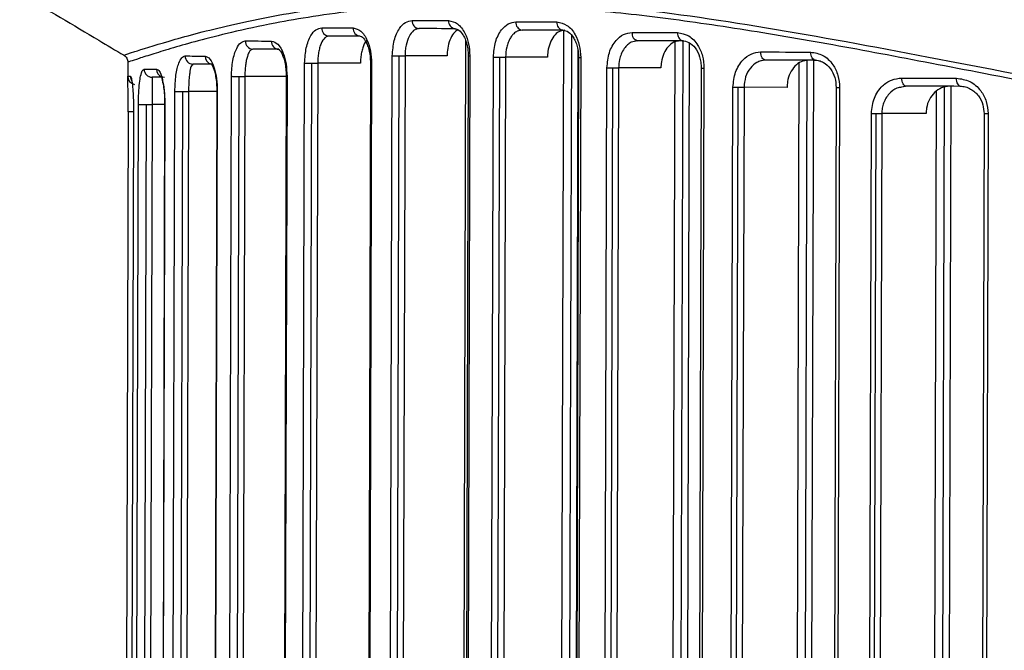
# Model space of a CAD drawing. Header units: millimetres. Extents: x -262 to 35, y 60 to 323.
# Tile 3 of 20: x -262 to -226, y 127 to 150. Entities that reach past the tile are written whole.
import ezdxf

# ---------------------------------------------------------------- set-up
doc = ezdxf.new("R2010")
doc.units = ezdxf.units.MM

msp = doc.modelspace()

# ---------------------------------------------------------------- linework, layer by layer
at = {"color": 7, "linetype": 'Continuous', "lineweight": 25}
for p, q in [((-247.201, 149.496), (-247.145, 149.52)), ((-243.428, 149.444), (-243.349, 149.468)), ((-250.412, 149.243), (-250.513, 149.214)), ((-250.492, 149.224), (-250.461, 149.248)), ((-243.307, 149.463), (-243.487, 149.42)), ((-241.884, 111.988), (-241.776, 149.446)), ((-241.59, 112.178), (-241.484, 149.259)), ((-253.204, 148.76), (-253.274, 148.734)), ((-253.261, 148.743), (-253.255, 148.765)), ((-245.484, 112.447), (-245.379, 149.053)), ((-239.057, 149.072), (-239.303, 149.011)), ((-239.196, 149.053), (-239.095, 149.077)), ((-237.794, 112.024), (-237.687, 149.024)), ((-237.501, 111.971), (-237.394, 149.067)), ((-237.17, 149.003), (-237.276, 112.034)), ((-248.182, 113.002), (-248.08, 148.517)), ((-247.929, 113.001), (-247.826, 148.517)), ((-247.614, 148.516), (-247.716, 113.001)), ((-246.067, 148.512), (-247.614, 148.516)), ((-245.292, 148.509), (-245.395, 112.994)), ((-245.232, 148.509), (-245.334, 112.994)), ((-245.292, 148.509), (-245.232, 148.509)), ((-244.468, 112.991), (-244.366, 148.466)), ((-244.233, 112.99), (-244.131, 148.465)), ((-243.919, 148.465), (-244.021, 112.99)), ((-242.377, 148.46), (-243.919, 148.465)), ((-241.261, 148.731), (-241.365, 112.707)), ((-241.236, 148.457), (-241.338, 112.982)), ((-241.156, 148.456), (-241.258, 112.982)), ((-241.236, 148.457), (-241.156, 148.456)), ((-257.802, 148.28), (-257.803, 147.729)), ((-255.438, 148.192), (-255.46, 148.214)), ((-255.407, 148.208), (-255.437, 148.176)), ((-251.406, 113.012), (-251.304, 148.245)), ((-251.137, 113.011), (-251.036, 148.245)), ((-250.823, 148.244), (-250.925, 113.01)), ((-249.252, 148.24), (-250.823, 148.244)), ((-248.883, 148.238), (-248.985, 113.004)), ((-248.84, 148.238), (-248.942, 113.004)), ((-248.883, 148.238), (-248.84, 148.238)), ((-240.291, 112.979), (-240.19, 148.075)), ((-240.075, 112.978), (-239.974, 148.075)), ((-239.762, 148.074), (-239.863, 112.977)), ((-238.209, 148.07), (-239.762, 148.074)), ((-236.728, 148.065), (-236.829, 112.969)), ((-236.626, 148.065), (-236.727, 112.968)), ((-234.355, 148.357), (-234.531, 148.334)), ((-234.512, 148.338), (-234.39, 148.363)), ((-233.229, 112.065), (-233.124, 148.244)), ((-232.936, 111.968), (-232.831, 148.353)), ((-232.603, 148.339), (-232.708, 111.981)), ((-257.803, 147.764), (-257.707, 147.763)), ((-257.803, 147.729), (-257.803, 147.764)), ((-256.908, 147.711), (-257.016, 147.748)), ((-256.906, 147.727), (-256.908, 147.696)), ((-254.094, 113.02), (-253.994, 147.763)), ((-253.813, 113.019), (-253.713, 147.762)), ((-253.5, 147.761), (-253.6, 113.018)), ((-251.98, 147.757), (-253.5, 147.761)), ((-251.98, 147.756), (-252.08, 113.014)), ((-251.951, 147.756), (-252.051, 113.014)), ((-251.98, 147.756), (-251.951, 147.756)), ((-235.658, 112.965), (-235.559, 147.361)), ((-235.465, 112.965), (-235.366, 147.36)), ((-235.154, 147.36), (-235.253, 112.964)), ((-233.572, 147.355), (-235.154, 147.36)), ((-231.765, 147.35), (-231.864, 112.954)), ((-231.639, 147.349), (-231.738, 112.954)), ((-229.368, 147.381), (-229.223, 147.405)), ((-229.194, 147.4), (-229.365, 147.363)), ((-227.891, 111.986), (-227.789, 147.358)), ((-227.557, 147.395), (-227.659, 111.942)), ((-256.171, 113.026), (-256.073, 147.21)), ((-255.88, 113.025), (-255.781, 147.21)), ((-255.569, 147.209), (-255.668, 113.025)), ((-254.529, 147.206), (-255.569, 147.209)), ((-254.529, 147.206), (-254.628, 113.021)), ((-254.514, 147.206), (-254.612, 113.021)), ((-254.529, 147.206), (-254.514, 147.206)), ((-228.184, 112.137), (-228.083, 147.212)), ((-257.51, 113.03), (-257.413, 146.728)), ((-257.212, 113.03), (-257.115, 146.727)), ((-256.903, 146.727), (-257, 113.029)), ((-256.448, 146.726), (-256.903, 146.727)), ((-256.448, 146.725), (-256.545, 113.027)), ((-256.442, 146.725), (-256.539, 113.027)), ((-257.787, 146.464), (-257.883, 113.032)), ((-257.592, 146.463), (-257.689, 113.031)), ((-257.591, 146.463), (-257.688, 113.031)), ((-257.591, 146.463), (-257.592, 146.463)), ((-230.566, 112.95), (-230.47, 146.403)), ((-230.397, 112.95), (-230.301, 146.403)), ((-230.089, 146.402), (-230.185, 112.949)), ((-228.461, 146.398), (-230.089, 146.402)), ((-226.331, 146.391), (-226.427, 112.938)), ((-226.179, 146.391), (-226.275, 112.938))]:
    msp.add_line(p, q, dxfattribs=at)
at = {"color": 7, "linetype": 'Continuous', "lineweight": 25, "flags": 128}
for points in [[(-250.677, 149.544), (-250.537, 149.543), (-250.396, 149.543), (-250.253, 149.542), (-250.109, 149.542), (-249.964, 149.541), (-249.817, 149.541), (-249.669, 149.541), (-249.52, 149.54)], [(-247.349, 149.815), (-247.185, 149.815), (-247.021, 149.814), (-246.856, 149.814), (-246.689, 149.813), (-246.522, 149.813), (-246.353, 149.812), (-246.183, 149.812), (-246.012, 149.811)], [(-245.769, 149.511), (-245.939, 149.511), (-246.109, 149.512), (-246.277, 149.512), (-246.443, 149.513), (-246.609, 149.513), (-246.774, 149.514), (-246.937, 149.514), (-247.1, 149.514)], [(-243.538, 149.764), (-243.353, 149.763), (-243.167, 149.762), (-242.981, 149.762), (-242.793, 149.761), (-242.604, 149.761), (-242.414, 149.76), (-242.223, 149.76), (-242.031, 149.759)], [(-249.261, 149.239), (-249.409, 149.24), (-249.556, 149.24), (-249.702, 149.241), (-249.847, 149.241), (-249.99, 149.242), (-250.132, 149.242), (-250.273, 149.242), (-250.412, 149.243)], [(-241.808, 149.458), (-241.999, 149.459), (-242.189, 149.46), (-242.378, 149.46), (-242.566, 149.461), (-242.753, 149.461), (-242.938, 149.462), (-243.123, 149.462), (-243.307, 149.463)], [(-239.267, 149.373), (-239.061, 149.372), (-238.855, 149.372), (-238.647, 149.371), (-238.438, 149.37), (-238.229, 149.37), (-238.018, 149.369), (-237.807, 149.368), (-237.594, 149.368)], [(-253.483, 149.061), (-253.368, 149.061), (-253.251, 149.06), (-253.134, 149.06), (-253.015, 149.06), (-252.894, 149.059), (-252.772, 149.059), (-252.648, 149.058), (-252.523, 149.058)], [(-252.249, 148.757), (-252.374, 148.758), (-252.497, 148.758), (-252.618, 148.758), (-252.738, 148.759), (-252.857, 148.759), (-252.974, 148.76), (-253.09, 148.76), (-253.204, 148.76)], [(-237.392, 149.067), (-237.604, 149.068), (-237.814, 149.069), (-238.023, 149.069), (-238.232, 149.07), (-238.44, 149.07), (-238.646, 149.071), (-238.852, 149.072), (-239.057, 149.072)], [(-255.696, 148.509), (-255.61, 148.509), (-255.523, 148.509), (-255.434, 148.508), (-255.343, 148.508), (-255.25, 148.508), (-255.156, 148.508), (-255.06, 148.507), (-254.963, 148.507)], [(-248.08, 148.517), (-248.057, 148.517), (-248.032, 148.517), (-248.003, 148.517), (-247.971, 148.517), (-247.937, 148.517), (-247.901, 148.517), (-247.864, 148.517), (-247.826, 148.517)], [(-247.826, 148.517), (-247.797, 148.517), (-247.768, 148.516), (-247.739, 148.516), (-247.712, 148.516), (-247.685, 148.516), (-247.66, 148.516), (-247.636, 148.516), (-247.614, 148.516)], [(-244.366, 148.466), (-244.344, 148.466), (-244.319, 148.466), (-244.291, 148.466), (-244.262, 148.466), (-244.23, 148.466), (-244.198, 148.465), (-244.165, 148.465), (-244.131, 148.465)], [(-244.131, 148.465), (-244.101, 148.465), (-244.072, 148.465), (-244.044, 148.465), (-244.016, 148.465), (-243.989, 148.465), (-243.964, 148.465), (-243.94, 148.465), (-243.919, 148.465)], [(-234.543, 148.658), (-234.316, 148.657), (-234.088, 148.657), (-233.859, 148.656), (-233.629, 148.655), (-233.399, 148.655), (-233.168, 148.654), (-232.936, 148.653), (-232.703, 148.653)], [(-234.355, 148.357), (-234.392, 148.363), (-234.427, 148.38), (-234.46, 148.408), (-234.488, 148.446), (-234.511, 148.491), (-234.529, 148.543), (-234.539, 148.599), (-234.543, 148.658)], [(-232.524, 148.352), (-232.559, 148.358), (-232.593, 148.375), (-232.624, 148.403), (-232.651, 148.44), (-232.673, 148.486), (-232.689, 148.538), (-232.7, 148.594), (-232.703, 148.653)], [(-257.203, 148.028), (-257.152, 148.027), (-257.1, 148.027), (-257.046, 148.027), (-256.99, 148.027), (-256.931, 148.027), (-256.871, 148.027), (-256.809, 148.026), (-256.745, 148.026)], [(-254.677, 148.206), (-254.774, 148.206), (-254.87, 148.207), (-254.963, 148.207), (-255.055, 148.207), (-255.146, 148.208), (-255.234, 148.208), (-255.321, 148.208), (-255.407, 148.208)], [(-251.304, 148.245), (-251.283, 148.245), (-251.257, 148.245), (-251.227, 148.245), (-251.194, 148.245), (-251.157, 148.245), (-251.118, 148.245), (-251.077, 148.245), (-251.036, 148.245)], [(-251.036, 148.245), (-251.006, 148.245), (-250.977, 148.244), (-250.948, 148.244), (-250.921, 148.244), (-250.894, 148.244), (-250.869, 148.244), (-250.845, 148.244), (-250.823, 148.244)], [(-240.19, 148.075), (-240.168, 148.075), (-240.144, 148.075), (-240.118, 148.075), (-240.091, 148.075), (-240.063, 148.075), (-240.034, 148.075), (-240.004, 148.075), (-239.974, 148.075)], [(-239.974, 148.075), (-239.945, 148.075), (-239.916, 148.075), (-239.887, 148.075), (-239.859, 148.075), (-239.833, 148.074), (-239.808, 148.074), (-239.784, 148.074), (-239.762, 148.074)], [(-236.728, 148.065), (-236.727, 148.065), (-236.719, 148.065), (-236.699, 148.065), (-236.667, 148.065), (-236.626, 148.065)], [(-232.524, 148.352), (-232.756, 148.353), (-232.987, 148.353), (-233.217, 148.354), (-233.446, 148.355), (-233.675, 148.355), (-233.902, 148.356), (-234.129, 148.357), (-234.355, 148.357)], [(-256.451, 147.725), (-256.515, 147.726), (-256.577, 147.726), (-256.637, 147.726), (-256.694, 147.726), (-256.75, 147.726), (-256.804, 147.726), (-256.856, 147.727), (-256.906, 147.727)], [(-253.994, 147.763), (-253.975, 147.763), (-253.95, 147.762), (-253.92, 147.762), (-253.884, 147.762), (-253.845, 147.762), (-253.803, 147.762), (-253.758, 147.762), (-253.713, 147.762)], [(-253.713, 147.762), (-253.683, 147.762), (-253.654, 147.762), (-253.625, 147.761), (-253.598, 147.761), (-253.571, 147.761), (-253.546, 147.761), (-253.522, 147.761), (-253.5, 147.761)], [(-229.356, 147.7), (-229.107, 147.699), (-228.857, 147.699), (-228.607, 147.698), (-228.355, 147.697), (-228.103, 147.696), (-227.85, 147.696), (-227.597, 147.695), (-227.343, 147.694)], [(-229.194, 147.4), (-229.226, 147.405), (-229.256, 147.423), (-229.284, 147.45), (-229.309, 147.488), (-229.329, 147.533), (-229.344, 147.585), (-229.353, 147.642), (-229.356, 147.7)], [(-227.19, 147.394), (-227.22, 147.4), (-227.248, 147.417), (-227.275, 147.445), (-227.298, 147.482), (-227.317, 147.527), (-227.331, 147.579), (-227.34, 147.636), (-227.343, 147.694)], [(-235.559, 147.361), (-235.538, 147.361), (-235.516, 147.361), (-235.493, 147.361), (-235.469, 147.361), (-235.444, 147.361), (-235.418, 147.361), (-235.392, 147.36), (-235.366, 147.36)], [(-235.366, 147.36), (-235.337, 147.36), (-235.308, 147.36), (-235.279, 147.36), (-235.251, 147.36), (-235.225, 147.36), (-235.199, 147.36), (-235.176, 147.36), (-235.154, 147.36)], [(-231.765, 147.35), (-231.764, 147.35), (-231.751, 147.35), (-231.726, 147.35), (-231.687, 147.35), (-231.639, 147.349)], [(-227.19, 147.394), (-227.443, 147.395), (-227.695, 147.395), (-227.947, 147.396), (-228.198, 147.397), (-228.448, 147.397), (-228.697, 147.398), (-228.946, 147.399), (-229.194, 147.4)], [(-256.073, 147.21), (-256.057, 147.21), (-256.034, 147.21), (-256.003, 147.21), (-255.967, 147.21), (-255.925, 147.21), (-255.88, 147.21), (-255.831, 147.21), (-255.781, 147.21)], [(-255.781, 147.21), (-255.752, 147.21), (-255.723, 147.209), (-255.694, 147.209), (-255.667, 147.209), (-255.64, 147.209), (-255.615, 147.209), (-255.591, 147.209), (-255.569, 147.209)], [(-257.413, 146.728), (-257.402, 146.728), (-257.382, 146.728), (-257.352, 146.728), (-257.315, 146.728), (-257.271, 146.728), (-257.222, 146.728), (-257.169, 146.728), (-257.115, 146.727)], [(-257.115, 146.727), (-257.086, 146.727), (-257.057, 146.727), (-257.028, 146.727), (-257, 146.727), (-256.974, 146.727), (-256.948, 146.727), (-256.925, 146.727), (-256.903, 146.727)], [(-256.448, 146.725), (-256.447, 146.725), (-256.442, 146.725)], [(-257.592, 146.463), (-257.604, 146.463), (-257.656, 146.464), (-257.702, 146.464), (-257.739, 146.464), (-257.767, 146.464), (-257.783, 146.464), (-257.787, 146.464)], [(-230.47, 146.403), (-230.451, 146.403), (-230.431, 146.403), (-230.41, 146.403), (-230.389, 146.403), (-230.368, 146.403), (-230.346, 146.403), (-230.323, 146.403), (-230.301, 146.403)], [(-230.301, 146.403), (-230.272, 146.403), (-230.242, 146.403), (-230.214, 146.403), (-230.186, 146.402), (-230.159, 146.402), (-230.134, 146.402), (-230.111, 146.402), (-230.089, 146.402)], [(-226.331, 146.391), (-226.328, 146.391), (-226.311, 146.391), (-226.279, 146.391), (-226.234, 146.391), (-226.179, 146.391)]]:
    msp.add_lwpolyline(points, dxfattribs=at)
at = {"color": 7, "linetype": 'Continuous', "lineweight": 25}
for centre, radius, start, end in [((-250.393, 149.527), 0.284, 176.5868, 266.171), ((-249.239, 149.521), 0.282, 176.0662, 265.4925), ((-247.071, 149.791), 0.278, 175.0994, 264.149), ((-245.737, 149.785), 0.276, 174.5122, 263.2738), ((-243.267, 149.732), 0.273, 173.4468, 261.5507), ((-241.763, 149.725), 0.271, 172.8145, 260.4316), ((-239.002, 149.334), 0.268, 171.6956, 258.2295), ((-237.332, 149.326), 0.266, 171.0502, 256.7974), ((-253.193, 149.05), 0.29, 177.8595, 267.7147), ((-252.235, 149.045), 0.288, 177.4226, 267.2021), ((-255.401, 148.503), 0.295, 178.8703, 268.8379), ((-254.668, 148.5), 0.295, 178.6981, 258.5242), ((-256.904, 148.025), 0.299, 179.56, 269.5579), ((-256.445, 148.024), 0.3, 179.5844, 246.776), ((-257.503, 147.763), 0.3, 179.8348, 259.2801), ((-257.407, 147.763), 0.3, 179.8322, 210.7659)]:
    msp.add_arc(centre, radius, start, end, dxfattribs=at)
for points, knots in [([(-261.764, 151.012), (-261.77, 151.01), (-261.788, 151.003), (-261.564, 151.091), (-261.187, 151.234), (-260.763, 151.39), (-260.393, 151.523), (-259.949, 151.678), (-259.449, 151.846), (-258.886, 152.028), (-258.305, 152.207), (-257.636, 152.403), (-256.837, 152.624), (-255.945, 152.849), (-254.973, 153.073), (-254.01, 153.272), (-252.92, 153.47), (-251.766, 153.647), (-250.545, 153.798), (-248.679, 153.971), (-246.064, 154.073), (-242.508, 153.966), (-239.321, 153.672), (-236.629, 153.322), (-234.533, 153.007), (-232.392, 152.652), (-230.215, 152.265), (-227.969, 151.85), (-225.43, 151.371), (-222.676, 150.852), (-219.764, 150.321), (-216.884, 149.824), (-213.945, 149.358), (-210.239, 148.836), (-205.811, 148.341), (-200.585, 147.965), (-197.097, 147.914), (-195.321, 147.888)], [0, 0, 0, 0, 0.01852, 0.055812, 0.094149, 0.111958, 0.130535, 0.149883, 0.170002, 0.18802, 0.207871, 0.224348, 0.245528, 0.271362, 0.289041, 0.310916, 0.332143, 0.353508, 0.375366, 0.396565, 0.447115, 0.496538, 0.546722, 0.571686, 0.596823, 0.622574, 0.647115, 0.671653, 0.69807, 0.730663, 0.760226, 0.789678, 0.819543, 0.849367, 0.900307, 0.94924, 1, 1, 1, 1]), ([(-132.465, 151.599), (-133.386, 151.869), (-135.222, 152.406), (-139.043, 153.167), (-143.582, 153.582), (-148.856, 153.475), (-154.747, 152.807), (-161.17, 151.699), (-168.051, 150.392), (-175.31, 149.142), (-182.251, 148.253), (-188.713, 147.767), (-194.601, 147.615), (-200.494, 147.733), (-206.961, 148.197), (-213.921, 149.085), (-221.22, 150.346), (-228.168, 151.685), (-234.68, 152.864), (-240.674, 153.653), (-246.064, 153.895), (-250.75, 153.601), (-254.662, 152.917), (-257.765, 152.106), (-259.995, 151.372), (-261.396, 150.843), (-261.555, 150.779), (-261.634, 150.747)], [0, 0, 0, 0, 0.041853, 0.083524, 0.125402, 0.166786, 0.208195, 0.250093, 0.291786, 0.333659, 0.375527, 0.406753, 0.438148, 0.469665, 0.500855, 0.542404, 0.584342, 0.626044, 0.667819, 0.709502, 0.750794, 0.792454, 0.834166, 0.875683, 0.91755, 0.959384, 1, 1, 1, 1]), ([(-261.689, 150.767), (-260.749, 150.207), (-259.499, 149.462), (-258.25, 148.718), (-257.941, 148.534)], [0, 0, 0, 0, 0.752511, 1, 1, 1, 1]), ([(-257.935, 148.543), (-257.864, 148.568), (-257.717, 148.618), (-256.413, 149.033), (-254.321, 149.603), (-251.4, 150.204), (-247.71, 150.639), (-243.29, 150.645), (-238.222, 150.187), (-232.595, 149.282), (-226.483, 148.107), (-219.968, 146.857), (-213.107, 145.683), (-208.311, 145.16), (-205.912, 144.898)], [0, 0, 0, 0, 0.080413, 0.164172, 0.247613, 0.330983, 0.414966, 0.498093, 0.581318, 0.665323, 0.748743, 0.832485, 0.916224, 1, 1, 1, 1]), ([(-205.915, 144.673), (-207.712, 144.862), (-211.297, 145.238), (-216.505, 146.042), (-221.541, 146.938), (-226.085, 147.818), (-230.107, 148.593), (-233.645, 149.234), (-236.966, 149.76), (-240.114, 150.148), (-242.889, 150.35), (-245.298, 150.409), (-247.403, 150.355), (-249.308, 150.194), (-250.98, 149.97), (-252.559, 149.692), (-253.988, 149.382), (-255.213, 149.071), (-256.155, 148.804), (-256.888, 148.579), (-257.417, 148.41), (-257.743, 148.301), (-257.782, 148.287), (-257.801, 148.28)], [0, 0, 0, 0, 0.062767, 0.125251, 0.187944, 0.25068, 0.30199, 0.351425, 0.401043, 0.450381, 0.500541, 0.541842, 0.582171, 0.624859, 0.664784, 0.701508, 0.750232, 0.794734, 0.834694, 0.875197, 0.918114, 0.959776, 1, 1, 1, 1]), ([(-251.304, 148.245), (-251.291, 148.441), (-251.266, 148.833), (-251.095, 149.256), (-250.891, 149.501), (-250.749, 149.529), (-250.677, 149.544)], [0, 0, 0, 0, 0.279304, 0.558549, 0.778855, 1, 1, 1, 1]), ([(-249.52, 149.54), (-249.423, 149.516), (-249.229, 149.469), (-249.003, 149.129), (-248.864, 148.697), (-248.848, 148.391), (-248.84, 148.238)], [0, 0, 0, 0, 0.279787, 0.558946, 0.779091, 1, 1, 1, 1]), ([(-248.08, 148.517), (-248.065, 148.711), (-248.036, 149.097), (-247.839, 149.522), (-247.601, 149.771), (-247.433, 149.801), (-247.349, 149.815)], [0, 0, 0, 0, 0.279478, 0.558705, 0.778857, 1, 1, 1, 1]), ([(-247.1, 149.514), (-247.146, 149.509), (-247.206, 149.501), (-247.262, 149.464), (-247.275, 149.456)], [0, 0, 0, 0, 0.771044, 1, 1, 1, 1]), ([(-245.655, 149.466), (-245.67, 149.462), (-245.748, 149.442), (-245.871, 149.294), (-245.996, 149.038), (-246.058, 148.757), (-246.065, 148.578), (-246.067, 148.512)], [0, 0, 0, 0, 0.0618224, 0.3278233, 0.591476, 0.849344, 1, 1, 1, 1]), ([(-246.012, 149.811), (-245.899, 149.787), (-245.674, 149.738), (-245.415, 149.393), (-245.259, 148.963), (-245.241, 148.661), (-245.232, 148.509)], [0, 0, 0, 0, 0.279676, 0.55901, 0.778986, 1, 1, 1, 1]), ([(-245.814, 149.516), (-245.767, 149.512), (-245.668, 149.502), (-245.528, 149.367), (-245.423, 149.186), (-245.354, 148.999), (-245.302, 148.769), (-245.296, 148.598), (-245.292, 148.509)], [0, 0, 0, 0, 0.1981432, 0.4283272, 0.557148, 0.6950625, 0.8421299, 1, 1, 1, 1]), ([(-244.366, 148.466), (-244.35, 148.658), (-244.318, 149.041), (-244.097, 149.466), (-243.825, 149.719), (-243.634, 149.749), (-243.538, 149.764)], [0, 0, 0, 0, 0.279515, 0.558817, 0.778892, 1, 1, 1, 1]), ([(-242.031, 149.759), (-241.904, 149.734), (-241.649, 149.685), (-241.36, 149.338), (-241.186, 148.908), (-241.166, 148.607), (-241.156, 148.456)], [0, 0, 0, 0, 0.279617, 0.558938, 0.778949, 1, 1, 1, 1]), ([(-250.513, 149.214), (-250.531, 149.201), (-250.599, 149.153), (-250.684, 149.017), (-250.753, 148.817), (-250.792, 148.64), (-250.818, 148.448), (-250.822, 148.311), (-250.823, 148.244)], [0, 0, 0, 0, 0.107825, 0.404355, 0.558502, 0.702076, 0.852858, 1, 1, 1, 1]), ([(-249.308, 149.244), (-249.276, 149.243), (-249.207, 149.239), (-249.092, 149.112), (-249.001, 148.933), (-248.939, 148.744), (-248.893, 148.508), (-248.886, 148.33), (-248.883, 148.238)], [0, 0, 0, 0, 0.1973952, 0.4271973, 0.5559033, 0.6940736, 0.8415896, 1, 1, 1, 1]), ([(-247.275, 149.456), (-247.282, 149.451), (-247.351, 149.401), (-247.471, 149.247), (-247.566, 148.97), (-247.608, 148.715), (-247.612, 148.582), (-247.614, 148.516)], [0, 0, 0, 0, 0.035657, 0.356534, 0.67733, 0.840321, 1, 1, 1, 1]), ([(-243.487, 149.42), (-243.531, 149.393), (-243.607, 149.347), (-243.687, 149.253), (-243.757, 149.149), (-243.822, 149.017), (-243.898, 148.784), (-243.91, 148.59), (-243.919, 148.465)], [0, 0, 0, 0, 0.180416, 0.308649, 0.384562, 0.548879, 0.706384, 1, 1, 1, 1]), ([(-241.744, 149.458), (-241.815, 149.447), (-241.959, 149.426), (-242.149, 149.252), (-242.291, 148.997), (-242.366, 148.716), (-242.374, 148.532), (-242.377, 148.46)], [0, 0, 0, 0, 0.216165, 0.4323392, 0.6481682, 0.8628447, 1, 1, 1, 1]), ([(-241.849, 149.464), (-241.784, 149.456), (-241.649, 149.441), (-241.481, 149.282), (-241.366, 149.092), (-241.295, 148.908), (-241.246, 148.693), (-241.239, 148.537), (-241.236, 148.457)], [0, 0, 0, 0, 0.217824, 0.455399, 0.582781, 0.715844, 0.854542, 1, 1, 1, 1]), ([(-240.19, 148.075), (-240.172, 148.267), (-240.136, 148.649), (-239.891, 149.075), (-239.588, 149.328), (-239.374, 149.358), (-239.267, 149.373)], [0, 0, 0, 0, 0.27955, 0.558855, 0.778907, 1, 1, 1, 1]), ([(-237.594, 149.368), (-237.453, 149.343), (-237.171, 149.294), (-236.852, 148.946), (-236.659, 148.517), (-236.637, 148.216), (-236.626, 148.065)], [0, 0, 0, 0, 0.279616, 0.558944, 0.778953, 1, 1, 1, 1]), ([(-253.994, 147.763), (-253.983, 147.963), (-253.961, 148.363), (-253.819, 148.783), (-253.655, 149.02), (-253.54, 149.047), (-253.483, 149.061)], [0, 0, 0, 0, 0.279038, 0.55841, 0.779002, 1, 1, 1, 1]), ([(-252.523, 149.058), (-252.443, 149.035), (-252.283, 148.99), (-252.093, 148.657), (-251.973, 148.224), (-251.958, 147.912), (-251.951, 147.756)], [0, 0, 0, 0, 0.280008, 0.559205, 0.779295, 1, 1, 1, 1]), ([(-252.299, 148.762), (-252.286, 148.773), (-252.27, 148.784), (-252.238, 148.738), (-252.235, 148.734)], [0, 0, 0, 0, 0.909429, 1, 1, 1, 1]), ([(-249.013, 149.088), (-249.047, 149.049), (-249.107, 148.978), (-249.171, 148.808), (-249.216, 148.634), (-249.246, 148.442), (-249.25, 148.307), (-249.252, 148.24)], [0, 0, 0, 0, 0.238929, 0.429873, 0.618874, 0.809879, 1, 1, 1, 1]), ([(-239.303, 149.011), (-239.347, 148.983), (-239.44, 148.925), (-239.566, 148.78), (-239.666, 148.596), (-239.744, 148.356), (-239.755, 148.179), (-239.762, 148.074)], [0, 0, 0, 0, 0.169555, 0.354895, 0.564298, 0.74179, 1, 1, 1, 1]), ([(-237.501, 149.068), (-237.581, 149.057), (-237.74, 149.035), (-237.952, 148.864), (-238.111, 148.61), (-238.196, 148.329), (-238.205, 148.144), (-238.209, 148.07)], [0, 0, 0, 0, 0.2146693, 0.4293382, 0.6440175, 0.8587135, 1, 1, 1, 1]), ([(-237.429, 149.072), (-237.344, 149.061), (-237.171, 149.039), (-236.935, 148.82), (-236.797, 148.542), (-236.736, 148.278), (-236.731, 148.137), (-236.728, 148.065)], [0, 0, 0, 0, 0.240919, 0.487143, 0.739305, 0.868481, 1, 1, 1, 1]), ([(-257.948, 148.538), (-257.927, 148.524), (-257.885, 148.494), (-257.838, 148.43), (-257.807, 148.357), (-257.804, 148.305), (-257.802, 148.28)], [0, 0, 0, 0, 0.245757, 0.5, 0.754243, 1, 1, 1, 1]), ([(-256.073, 147.21), (-256.064, 147.417), (-256.047, 147.831), (-255.94, 148.244), (-255.82, 148.471), (-255.737, 148.496), (-255.696, 148.509)], [0, 0, 0, 0, 0.278656, 0.558449, 0.779539, 1, 1, 1, 1]), ([(-254.963, 148.507), (-254.902, 148.486), (-254.78, 148.443), (-254.63, 148.12), (-254.531, 147.685), (-254.519, 147.366), (-254.514, 147.206)], [0, 0, 0, 0, 0.280191, 0.559665, 0.779583, 1, 1, 1, 1]), ([(-253.274, 148.734), (-253.287, 148.721), (-253.336, 148.676), (-253.397, 148.545), (-253.448, 148.347), (-253.477, 148.169), (-253.496, 147.972), (-253.499, 147.831), (-253.5, 147.761)], [0, 0, 0, 0, 0.111207, 0.406874, 0.561413, 0.703426, 0.854112, 1, 1, 1, 1]), ([(-252.235, 148.734), (-252.205, 148.701), (-252.157, 148.648), (-252.083, 148.472), (-252.03, 148.282), (-251.988, 148.038), (-251.982, 147.852), (-251.98, 147.756)], [0, 0, 0, 0, 0.269143, 0.433505, 0.609714, 0.798006, 1, 1, 1, 1]), ([(-235.559, 147.361), (-235.54, 147.553), (-235.5, 147.936), (-235.228, 148.361), (-234.895, 148.614), (-234.66, 148.643), (-234.543, 148.658)], [0, 0, 0, 0, 0.279526, 0.558819, 0.778889, 1, 1, 1, 1]), ([(-232.703, 148.653), (-232.548, 148.628), (-232.24, 148.579), (-231.889, 148.233), (-231.676, 147.804), (-231.651, 147.501), (-231.639, 147.349)], [0, 0, 0, 0, 0.279672, 0.559029, 0.778999, 1, 1, 1, 1]), ([(-257.413, 146.728), (-257.411, 146.873), (-257.406, 147.162), (-257.375, 147.524), (-257.33, 147.804), (-257.272, 147.991), (-257.226, 148.016), (-257.203, 148.028)], [0, 0, 0, 0, 0.1859707, 0.3723477, 0.559858, 0.7798692, 1, 1, 1, 1]), ([(-256.745, 148.026), (-256.71, 148.01), (-256.64, 147.979), (-256.556, 147.758), (-256.5, 147.504), (-256.468, 147.272), (-256.445, 147.009), (-256.443, 146.82), (-256.442, 146.725)], [0, 0, 0, 0, 0.24876, 0.498271, 0.626074, 0.749285, 0.873891, 1, 1, 1, 1]), ([(-255.437, 148.176), (-255.447, 148.169), (-255.477, 148.147), (-255.511, 148.004), (-255.539, 147.812), (-255.555, 147.632), (-255.567, 147.43), (-255.568, 147.282), (-255.569, 147.209)], [0, 0, 0, 0, 0.138588, 0.4255, 0.576762, 0.712982, 0.859816, 1, 1, 1, 1]), ([(-254.727, 148.209), (-254.728, 148.211), (-254.73, 148.216), (-254.674, 148.125), (-254.616, 147.951), (-254.572, 147.756), (-254.536, 147.502), (-254.532, 147.307), (-254.529, 147.206)], [0, 0, 0, 0, 0.11935, 0.372759, 0.514826, 0.665693, 0.827315, 1, 1, 1, 1]), ([(-234.531, 148.334), (-234.584, 148.315), (-234.727, 148.263), (-234.939, 148.075), (-235.118, 147.753), (-235.142, 147.49), (-235.154, 147.36)], [0, 0, 0, 0, 0.152463, 0.418641, 0.712376, 1, 1, 1, 1]), ([(-232.79, 148.353), (-232.878, 148.342), (-233.056, 148.32), (-233.29, 148.147), (-233.467, 147.892), (-233.559, 147.612), (-233.569, 147.427), (-233.572, 147.355)], [0, 0, 0, 0, 0.2161615, 0.4323507, 0.6478089, 0.862175, 1, 1, 1, 1]), ([(-232.557, 148.357), (-232.501, 148.354), (-232.392, 148.347), (-232.186, 148.261), (-231.969, 148.066), (-231.796, 147.731), (-231.775, 147.475), (-231.765, 147.35)], [0, 0, 0, 0, 0.136691, 0.270329, 0.526272, 0.769114, 1, 1, 1, 1]), ([(-257.787, 146.464), (-257.787, 146.568), (-257.787, 146.778), (-257.79, 147.052), (-257.794, 147.283), (-257.799, 147.52), (-257.803, 147.693), (-257.803, 147.72), (-257.803, 147.729)], [0, 0, 0, 0, 0.141538, 0.283211, 0.41965, 0.56695, 0.848815, 1, 1, 1, 1]), ([(-257.707, 147.763), (-257.696, 147.749), (-257.673, 147.721), (-257.64, 147.514), (-257.617, 147.268), (-257.603, 147.034), (-257.593, 146.763), (-257.592, 146.563), (-257.591, 146.463)], [0, 0, 0, 0, 0.249427, 0.49868, 0.627637, 0.749411, 0.87456, 1, 1, 1, 1]), ([(-256.908, 147.696), (-256.908, 147.69), (-256.909, 147.669), (-256.908, 147.537), (-256.906, 147.352), (-256.904, 147.172), (-256.903, 146.963), (-256.903, 146.804), (-256.903, 146.727)], [0, 0, 0, 0, 0.137227, 0.424665, 0.578335, 0.713047, 0.861629, 1, 1, 1, 1]), ([(-256.56, 147.733), (-256.559, 147.72), (-256.557, 147.698), (-256.52, 147.553), (-256.486, 147.358), (-256.454, 147.075), (-256.45, 146.845), (-256.448, 146.725)], [0, 0, 0, 0, 0.223009, 0.390292, 0.575703, 0.778432, 1, 1, 1, 1]), ([(-230.47, 146.403), (-230.448, 146.596), (-230.404, 146.982), (-230.103, 147.407), (-229.738, 147.657), (-229.484, 147.686), (-229.356, 147.7)], [0, 0, 0, 0, 0.279503, 0.558708, 0.778848, 1, 1, 1, 1]), ([(-227.343, 147.694), (-227.175, 147.67), (-226.841, 147.622), (-226.457, 147.281), (-226.221, 146.85), (-226.193, 146.544), (-226.179, 146.391)], [0, 0, 0, 0, 0.279783, 0.558981, 0.779119, 1, 1, 1, 1]), ([(-229.365, 147.363), (-229.422, 147.354), (-229.594, 147.328), (-229.79, 147.166), (-229.942, 146.964), (-230.026, 146.786), (-230.079, 146.596), (-230.085, 146.466), (-230.089, 146.402)], [0, 0, 0, 0, 0.1417411, 0.4268243, 0.5752723, 0.7200925, 0.8615675, 1, 1, 1, 1]), ([(-227.602, 147.395), (-227.7, 147.384), (-227.897, 147.362), (-228.158, 147.184), (-228.351, 146.923), (-228.448, 146.644), (-228.458, 146.464), (-228.461, 146.398)], [0, 0, 0, 0, 0.220861, 0.441822, 0.659995, 0.873534, 1, 1, 1, 1]), ([(-227.218, 147.399), (-227.148, 147.394), (-227.012, 147.384), (-226.824, 147.305), (-226.664, 147.191), (-226.498, 147.007), (-226.359, 146.74), (-226.34, 146.502), (-226.331, 146.391)], [0, 0, 0, 0, 0.152447, 0.297387, 0.434079, 0.563004, 0.796205, 1, 1, 1, 1]), ([(-257.595, 146.775), (-257.594, 146.748), (-257.592, 146.65), (-257.592, 146.541), (-257.592, 146.463)], [0, 0, 0, 0, 0.280216, 1, 1, 1, 1])]:
    msp.add_open_spline(points, degree=3, knots=knots, dxfattribs=at)

doc.saveas('drawing.dxf')
